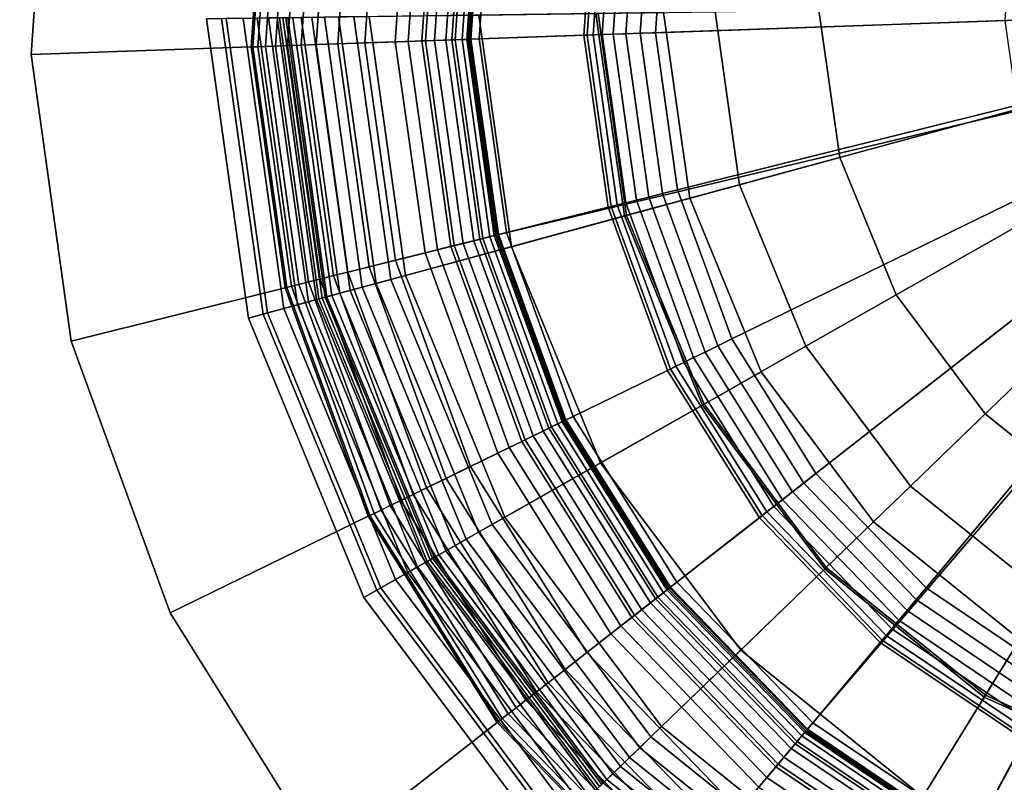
# Model space of a CAD drawing. Extents: x -43.1 to 43.1, y -41.3 to 41.3.
# Tile 84 of 256: x -18 to -17, y -8.7 to -7.9. Entities that reach past the tile are written whole.
import ezdxf

# ---------------------------------------------------------------- set-up
doc = ezdxf.new("R2010")
doc.units = 0
for name, color, linetype in [('LAMP', 7, 'CONTINUOUS'), ('LAMP_SUPPORT', 18, 'CONTINUOUS'), ('METAL_BASE', 254, 'CONTINUOUS')]:
    doc.layers.add(name, color=color, linetype=linetype)

msp = doc.modelspace()

# ---------------------------------------------------------------- linework, layer by layer
at = {"layer": 'LAMP'}
for points in [[(-17.3662, -7.8898, 13.367), (-17.3398, -8.0778, 13.367), (-16.6088, -7.8793, 13.367), (-17.345, -7.7012, 13.367)], [(-17.2674, -8.2534, 13.367), (-17.1537, -8.4054, 13.367), (-16.6088, -7.8793, 13.367), (-17.3398, -8.0778, 13.367)], [(-17.188, -8.0366, 16.4972), (-17.209, -7.8876, 16.4972), (-16.6088, -7.8793, 16.4972), (-17.1307, -8.1757, 16.4972)], [(-17.0057, -8.5244, 13.367), (-16.8328, -8.6028, 13.367), (-16.6088, -7.8793, 13.367), (-17.1537, -8.4054, 13.367)], [(-17.0406, -8.2962, 16.4972), (-17.1307, -8.1757, 16.4972), (-16.6088, -7.8793, 16.4972), (-16.9233, -8.3905, 16.4972)], [(-17.4059, -8.0958, 13.8664), (-17.4347, -7.8908, 13.8664), (-17.6796, -7.8942, 13.8588), (-17.6422, -8.16, 13.8588)], [(-17.6276, -8.1561, 16.2234), (-17.6644, -7.894, 16.2234), (-17.5532, -7.8925, 16.3306), (-17.5202, -8.1269, 16.3306)], [(-17.5202, -8.1269, 16.3306), (-17.5532, -7.8925, 16.3306), (-17.4326, -7.8908, 16.4176), (-17.4038, -8.0953, 16.4176)], [(-17.3398, -8.0778, 13.367), (-17.3662, -7.8898, 13.367), (-17.4347, -7.8908, 13.8664), (-17.4059, -8.0958, 13.8664)], [(-17.4038, -8.0953, 16.4176), (-17.4326, -7.8908, 16.4176), (-17.3141, -7.8891, 16.4759), (-17.2895, -8.0642, 16.4759)], [(-17.2895, -8.0642, 16.4759), (-17.3141, -7.8891, 16.4759), (-17.209, -7.8876, 16.4972), (-17.188, -8.0366, 16.4972)], [(-17.767, -8.1939, 15.6079), (-17.8089, -7.896, 15.6079), (-17.8289, -7.8963, 15.8637), (-17.7864, -8.1992, 15.8637)], [(-17.7864, -8.1992, 15.8637), (-17.8289, -7.8963, 15.8637), (-17.8137, -7.8961, 15.9815), (-17.7717, -8.1952, 15.9815)], [(-17.7717, -8.1952, 15.9815), (-17.8137, -7.8961, 15.9815), (-17.7551, -7.8953, 16.1042), (-17.7151, -8.1798, 16.1042)], [(-17.7505, -8.1894, 15.3235), (-17.7918, -7.8958, 15.3235), (-17.8089, -7.896, 15.6079), (-17.767, -8.1939, 15.6079)], [(-17.7367, -8.1857, 15.0232), (-17.7775, -7.8956, 15.0232), (-17.7918, -7.8958, 15.3235), (-17.7505, -8.1894, 15.3235)], [(-17.7257, -8.1827, 14.7202), (-17.7661, -7.8954, 14.7202), (-17.7775, -7.8956, 15.0232), (-17.7367, -8.1857, 15.0232)], [(-17.7174, -8.1805, 14.4272), (-17.7575, -7.8953, 14.4272), (-17.7661, -7.8954, 14.7202), (-17.7257, -8.1827, 14.7202)], [(-17.7118, -8.1789, 14.1573), (-17.7517, -7.8952, 14.1573), (-17.7575, -7.8953, 14.4272), (-17.7174, -8.1805, 14.4272)], [(-17.7151, -8.1798, 16.1042), (-17.7551, -7.8953, 16.1042), (-17.6644, -7.894, 16.2234), (-17.6276, -8.1561, 16.2234)], [(-17.7088, -8.1781, 13.9233), (-17.7486, -7.8952, 13.9233), (-17.7517, -7.8952, 14.1573), (-17.7118, -8.1789, 14.1573)], [(-17.707, -8.1776, 13.9082), (-17.7467, -7.8952, 13.9082), (-17.7486, -7.8952, 13.9233), (-17.7088, -8.1781, 13.9233)], [(-17.7019, -8.1762, 13.8943), (-17.7414, -7.8951, 13.8943), (-17.7467, -7.8952, 13.9082), (-17.707, -8.1776, 13.9082)], [(-17.6939, -8.1741, 13.8822), (-17.7331, -7.895, 13.8822), (-17.7414, -7.8951, 13.8943), (-17.7019, -8.1762, 13.8943)], [(-17.6836, -8.1713, 13.8722), (-17.7224, -7.8948, 13.8722), (-17.7331, -7.895, 13.8822), (-17.6939, -8.1741, 13.8822)], [(-17.6712, -8.1679, 13.8647), (-17.7096, -7.8946, 13.8647), (-17.7224, -7.8948, 13.8722), (-17.6836, -8.1713, 13.8722)], [(-17.6573, -8.1641, 13.8601), (-17.6952, -7.8944, 13.8601), (-17.7096, -7.8946, 13.8647), (-17.6712, -8.1679, 13.8647)], [(-17.6422, -8.16, 13.8588), (-17.6796, -7.8942, 13.8588), (-17.6952, -7.8944, 13.8601), (-17.6573, -8.1641, 13.8601)], [(-17.2221, -8.2276, 16.4759), (-17.2895, -8.0642, 16.4759), (-17.188, -8.0366, 16.4972), (-17.1307, -8.1757, 16.4972)], [(-17.3252, -8.2862, 16.4176), (-17.4038, -8.0953, 16.4176), (-17.2895, -8.0642, 16.4759), (-17.2221, -8.2276, 16.4759)], [(-17.2674, -8.2534, 13.367), (-17.3398, -8.0778, 13.367), (-17.4059, -8.0958, 13.8664), (-17.327, -8.2872, 13.8664)], [(-17.327, -8.2872, 13.8664), (-17.4059, -8.0958, 13.8664), (-17.6422, -8.16, 13.8588), (-17.5399, -8.4082, 13.8588)], [(-17.43, -8.3457, 16.3306), (-17.5202, -8.1269, 16.3306), (-17.4038, -8.0953, 16.4176), (-17.3252, -8.2862, 16.4176)], [(-17.5268, -8.4007, 16.2234), (-17.6276, -8.1561, 16.2234), (-17.5202, -8.1269, 16.3306), (-17.43, -8.3457, 16.3306)], [(-17.6056, -8.4455, 16.1042), (-17.7151, -8.1798, 16.1042), (-17.6276, -8.1561, 16.2234), (-17.5268, -8.4007, 16.2234)], [(-17.5399, -8.4082, 13.8588), (-17.6422, -8.16, 13.8588), (-17.6573, -8.1641, 13.8601), (-17.5535, -8.4159, 13.8601)], [(-17.5772, -8.4294, 13.8722), (-17.6836, -8.1713, 13.8722), (-17.6939, -8.1741, 13.8822), (-17.5865, -8.4347, 13.8822)], [(-17.5661, -8.423, 13.8647), (-17.6712, -8.1679, 13.8647), (-17.6836, -8.1713, 13.8722), (-17.5772, -8.4294, 13.8722)], [(-17.5535, -8.4159, 13.8601), (-17.6573, -8.1641, 13.8601), (-17.6712, -8.1679, 13.8647), (-17.5661, -8.423, 13.8647)], [(-17.6566, -8.4744, 15.9815), (-17.7717, -8.1952, 15.9815), (-17.7151, -8.1798, 16.1042), (-17.6056, -8.4455, 16.1042)], [(-17.6077, -8.4467, 14.4272), (-17.7174, -8.1805, 14.4272), (-17.7257, -8.1827, 14.7202), (-17.6152, -8.4509, 14.7202)], [(-17.6026, -8.4438, 14.1573), (-17.7118, -8.1789, 14.1573), (-17.7174, -8.1805, 14.4272), (-17.6077, -8.4467, 14.4272)], [(-17.6, -8.4423, 13.9233), (-17.7088, -8.1781, 13.9233), (-17.7118, -8.1789, 14.1573), (-17.6026, -8.4438, 14.1573)], [(-17.5983, -8.4413, 13.9082), (-17.707, -8.1776, 13.9082), (-17.7088, -8.1781, 13.9233), (-17.6, -8.4423, 13.9233)], [(-17.5937, -8.4387, 13.8943), (-17.7019, -8.1762, 13.8943), (-17.707, -8.1776, 13.9082), (-17.5983, -8.4413, 13.9082)], [(-17.5865, -8.4347, 13.8822), (-17.6939, -8.1741, 13.8822), (-17.7019, -8.1762, 13.8943), (-17.5937, -8.4387, 13.8943)], [(-17.1162, -8.3692, 16.4759), (-17.2221, -8.2276, 16.4759), (-17.1307, -8.1757, 16.4972), (-17.0406, -8.2962, 16.4972)], [(-17.6375, -8.4636, 15.3235), (-17.7505, -8.1894, 15.3235), (-17.767, -8.1939, 15.6079), (-17.6524, -8.4721, 15.6079)], [(-17.6251, -8.4566, 15.0232), (-17.7367, -8.1857, 15.0232), (-17.7505, -8.1894, 15.3235), (-17.6375, -8.4636, 15.3235)], [(-17.6152, -8.4509, 14.7202), (-17.7257, -8.1827, 14.7202), (-17.7367, -8.1857, 15.0232), (-17.6251, -8.4566, 15.0232)], [(-17.6524, -8.4721, 15.6079), (-17.767, -8.1939, 15.6079), (-17.7864, -8.1992, 15.8637), (-17.6698, -8.482, 15.8637)], [(-17.6698, -8.482, 15.8637), (-17.7864, -8.1992, 15.8637), (-17.7717, -8.1952, 15.9815), (-17.6566, -8.4744, 15.9815)], [(-17.2015, -8.4515, 16.4176), (-17.3252, -8.2862, 16.4176), (-17.2221, -8.2276, 16.4759), (-17.1162, -8.3692, 16.4759)], [(-17.1537, -8.4054, 13.367), (-17.2674, -8.2534, 13.367), (-17.327, -8.2872, 13.8664), (-17.203, -8.453, 13.8664)], [(-17.203, -8.453, 13.8664), (-17.327, -8.2872, 13.8664), (-17.5399, -8.4082, 13.8588), (-17.3791, -8.6231, 13.8588)], [(-17.2882, -8.5353, 16.3306), (-17.43, -8.3457, 16.3306), (-17.3252, -8.2862, 16.4176), (-17.2015, -8.4515, 16.4176)], [(-16.9784, -8.48, 16.4759), (-17.1162, -8.3692, 16.4759), (-17.0406, -8.2962, 16.4972), (-16.9233, -8.3905, 16.4972)], [(-17.3683, -8.6126, 16.2234), (-17.5268, -8.4007, 16.2234), (-17.43, -8.3457, 16.3306), (-17.2882, -8.5353, 16.3306)], [(-17.0405, -8.5809, 16.4176), (-17.2015, -8.4515, 16.4176), (-17.1162, -8.3692, 16.4759), (-16.9784, -8.48, 16.4759)], [(-17.4335, -8.6756, 16.1042), (-17.6056, -8.4455, 16.1042), (-17.5268, -8.4007, 16.2234), (-17.3683, -8.6126, 16.2234)], [(-17.3791, -8.6231, 13.8588), (-17.5399, -8.4082, 13.8588), (-17.5535, -8.4159, 13.8601), (-17.3904, -8.634, 13.8601)], [(-17.0057, -8.5244, 13.367), (-17.1537, -8.4054, 13.367), (-17.203, -8.453, 13.8664), (-17.0416, -8.5828, 13.8664)], [(-17.3904, -8.634, 13.8601), (-17.5535, -8.4159, 13.8601), (-17.5661, -8.423, 13.8647), (-17.4008, -8.644, 13.8647)], [(-17.41, -8.6529, 13.8722), (-17.5772, -8.4294, 13.8722), (-17.5865, -8.4347, 13.8822), (-17.4177, -8.6603, 13.8822)], [(-17.4008, -8.644, 13.8647), (-17.5661, -8.423, 13.8647), (-17.5772, -8.4294, 13.8722), (-17.41, -8.6529, 13.8722)], [(-17.4274, -8.6697, 13.9082), (-17.5983, -8.4413, 13.9082), (-17.6, -8.4423, 13.9233), (-17.4288, -8.6711, 13.9233)], [(-17.4236, -8.6661, 13.8943), (-17.5937, -8.4387, 13.8943), (-17.5983, -8.4413, 13.9082), (-17.4274, -8.6697, 13.9082)], [(-17.4177, -8.6603, 13.8822), (-17.5865, -8.4347, 13.8822), (-17.5937, -8.4387, 13.8943), (-17.4236, -8.6661, 13.8943)], [(-17.4756, -8.7163, 15.9815), (-17.6566, -8.4744, 15.9815), (-17.6056, -8.4455, 16.1042), (-17.4335, -8.6756, 16.1042)], [(-17.4414, -8.6832, 14.7202), (-17.6152, -8.4509, 14.7202), (-17.6251, -8.4566, 15.0232), (-17.4496, -8.6912, 15.0232)], [(-17.4352, -8.6773, 14.4272), (-17.6077, -8.4467, 14.4272), (-17.6152, -8.4509, 14.7202), (-17.4414, -8.6832, 14.7202)], [(-17.431, -8.6732, 14.1573), (-17.6026, -8.4438, 14.1573), (-17.6077, -8.4467, 14.4272), (-17.4352, -8.6773, 14.4272)], [(-17.4288, -8.6711, 13.9233), (-17.6, -8.4423, 13.9233), (-17.6026, -8.4438, 14.1573), (-17.431, -8.6732, 14.1573)], [(-17.4496, -8.6912, 15.0232), (-17.6251, -8.4566, 15.0232), (-17.6375, -8.4636, 15.3235), (-17.4599, -8.7011, 15.3235)], [(-17.0416, -8.5828, 13.8664), (-17.203, -8.453, 13.8664), (-17.3791, -8.6231, 13.8588), (-17.17, -8.7913, 13.8588)], [(-17.1037, -8.6836, 16.3306), (-17.2882, -8.5353, 16.3306), (-17.2015, -8.4515, 16.4176), (-17.0405, -8.5809, 16.4176)], [(-17.4599, -8.7011, 15.3235), (-17.6375, -8.4636, 15.3235), (-17.6524, -8.4721, 15.6079), (-17.4722, -8.713, 15.6079)], [(-17.4722, -8.713, 15.6079), (-17.6524, -8.4721, 15.6079), (-17.6698, -8.482, 15.8637), (-17.4866, -8.7269, 15.8637)], [(-17.4866, -8.7269, 15.8637), (-17.6698, -8.482, 15.8637), (-17.6566, -8.4744, 15.9815), (-17.4756, -8.7163, 15.9815)], [(-16.8525, -8.6662, 16.4176), (-17.0405, -8.5809, 16.4176), (-16.9784, -8.48, 16.4759), (-16.8174, -8.553, 16.4759)], [(-16.8328, -8.6028, 13.367), (-17.0057, -8.5244, 13.367), (-17.0416, -8.5828, 13.8664), (-16.8531, -8.6683, 13.8664)], [(-17.162, -8.7784, 16.2234), (-17.3683, -8.6126, 16.2234), (-17.2882, -8.5353, 16.3306), (-17.1037, -8.6836, 16.3306)], [(-16.8881, -8.7814, 16.3306), (-17.1037, -8.6836, 16.3306), (-17.0405, -8.5809, 16.4176), (-16.8525, -8.6662, 16.4176)], [(-16.8531, -8.6683, 13.8664), (-17.0416, -8.5828, 13.8664), (-17.17, -8.7913, 13.8588), (-16.9255, -8.9022, 13.8588)], [(-17.2095, -8.8556, 16.1042), (-17.4335, -8.6756, 16.1042), (-17.3683, -8.6126, 16.2234), (-17.162, -8.7784, 16.2234)], [(-17.17, -8.7913, 13.8588), (-17.3791, -8.6231, 13.8588), (-17.3904, -8.634, 13.8601), (-17.1781, -8.8047, 13.8601)], [(-17.1781, -8.8047, 13.8601), (-17.3904, -8.634, 13.8601), (-17.4008, -8.644, 13.8647), (-17.1857, -8.8169, 13.8647)], [(-17.1857, -8.8169, 13.8647), (-17.4008, -8.644, 13.8647), (-17.41, -8.6529, 13.8722), (-17.1924, -8.8278, 13.8722)], [(-17.198, -8.837, 13.8822), (-17.4177, -8.6603, 13.8822), (-17.4236, -8.6661, 13.8943), (-17.2023, -8.844, 13.8943)], [(-17.1924, -8.8278, 13.8722), (-17.41, -8.6529, 13.8722), (-17.4177, -8.6603, 13.8822), (-17.198, -8.837, 13.8822)], [(-17.2023, -8.844, 13.8943), (-17.4236, -8.6661, 13.8943), (-17.4274, -8.6697, 13.9082), (-17.2051, -8.8485, 13.9082)]]:
    msp.add_3dface(points, dxfattribs=at)
at = {"layer": 'LAMP_SUPPORT'}
for points in [[(-16.6306, -7.8844, 12.7749), (-17.5623, -7.917, 12.7749), (-17.5483, -7.7176, 12.7749), (-17.4932, -7.5254, 12.7749)], [(-17.7665, -7.6791, 10.2099), (-17.7837, -7.9247, 10.2099), (-17.7819, -7.9246, 10.1948), (-17.7648, -7.6794, 10.1948)], [(-17.7665, -7.6791, 13.6738), (-17.7837, -7.9247, 13.6738), (-17.7837, -7.9247, 10.2099), (-17.7665, -7.6791, 10.2099)], [(-17.7648, -7.6794, 13.6888), (-17.7819, -7.9246, 13.6888), (-17.7837, -7.9247, 13.6738), (-17.7665, -7.6791, 13.6738)], [(-17.7648, -7.6794, 10.1948), (-17.7819, -7.9246, 10.1948), (-17.777, -7.9245, 10.181), (-17.7599, -7.6803, 10.181)], [(-17.7599, -7.6803, 13.7026), (-17.777, -7.9245, 13.7026), (-17.7819, -7.9246, 13.6888), (-17.7648, -7.6794, 13.6888)], [(-17.7599, -7.6803, 10.181), (-17.777, -7.9245, 10.181), (-17.7692, -7.9242, 10.1688), (-17.7523, -7.6816, 10.1688)], [(-17.7523, -7.6816, 13.7148), (-17.7692, -7.9242, 13.7148), (-17.777, -7.9245, 13.7026), (-17.7599, -7.6803, 13.7026)], [(-17.7523, -7.6816, 10.1688), (-17.7692, -7.9242, 10.1688), (-17.7591, -7.9238, 10.1587), (-17.7423, -7.6834, 10.1587)], [(-17.7423, -7.6834, 13.725), (-17.7591, -7.9238, 13.725), (-17.7692, -7.9242, 13.7148), (-17.7523, -7.6816, 13.7148)], [(-17.7423, -7.6834, 10.1587), (-17.7591, -7.9238, 10.1587), (-17.7469, -7.9234, 10.1509), (-17.7302, -7.6855, 10.1509)], [(-17.7302, -7.6855, 13.7328), (-17.7469, -7.9234, 13.7328), (-17.7591, -7.9238, 13.725), (-17.7423, -7.6834, 13.725)], [(-17.7302, -7.6855, 10.1509), (-17.7469, -7.9234, 10.1509), (-17.7331, -7.9229, 10.146), (-17.7166, -7.6879, 10.146)], [(-17.7166, -7.6879, 13.7377), (-17.7331, -7.9229, 13.7377), (-17.7469, -7.9234, 13.7328), (-17.7302, -7.6855, 13.7328)], [(-17.7166, -7.6879, 10.146), (-17.7331, -7.9229, 10.146), (-17.718, -7.9224, 10.1442), (-17.7018, -7.6905, 10.1442)], [(-17.7018, -7.6905, 13.7394), (-17.718, -7.9224, 13.7394), (-17.7331, -7.9229, 13.7377), (-17.7166, -7.6879, 13.7377)], [(-17.7018, -7.6905, 10.1442), (-17.718, -7.9224, 10.1442), (-17.6961, -7.9216, 10.1425), (-17.6802, -7.6943, 10.1425)], [(-17.61, -7.7067, 13.7394), (-17.6248, -7.9191, 13.7394), (-17.718, -7.9224, 13.7394), (-17.7018, -7.6905, 13.7394)], [(-17.6802, -7.6943, 10.1425), (-17.6961, -7.9216, 10.1425), (-17.6686, -7.9207, 10.1378), (-17.6531, -7.6991, 10.1378)], [(-17.6531, -7.6991, 10.1378), (-17.6686, -7.9207, 10.1378), (-17.6378, -7.9196, 10.1302), (-17.6227, -7.7044, 10.1302)], [(-17.6227, -7.7044, 10.1302), (-17.6378, -7.9196, 10.1302), (-17.6072, -7.9185, 10.1202), (-17.5926, -7.7098, 10.1202)], [(-17.5962, -7.7091, 13.7378), (-17.6109, -7.9187, 13.7378), (-17.6248, -7.9191, 13.7394), (-17.61, -7.7067, 13.7394)], [(-17.5836, -7.7113, 13.7333), (-17.5981, -7.9182, 13.7333), (-17.6109, -7.9187, 13.7378), (-17.5962, -7.7091, 13.7378)], [(-17.5926, -7.7098, 10.1202), (-17.6072, -7.9185, 10.1202), (-17.5805, -7.9176, 10.1081), (-17.5663, -7.7144, 10.1081)], [(-17.5725, -7.7133, 13.7261), (-17.5868, -7.9178, 13.7261), (-17.5981, -7.9182, 13.7333), (-17.5836, -7.7113, 13.7333)], [(-17.5632, -7.7149, 13.7167), (-17.5773, -7.9175, 13.7167), (-17.5868, -7.9178, 13.7261), (-17.5725, -7.7133, 13.7261)], [(-17.5663, -7.7144, 10.1081), (-17.5805, -7.9176, 10.1081), (-17.5612, -7.9169, 10.0942), (-17.5472, -7.7178, 10.0942)], [(-17.5561, -7.7162, 13.7054), (-17.5701, -7.9172, 13.7054), (-17.5773, -7.9175, 13.7167), (-17.5632, -7.7149, 13.7167)], [(-17.5516, -7.717, 13.6925), (-17.5655, -7.9171, 13.6925), (-17.5701, -7.9172, 13.7054), (-17.5561, -7.7162, 13.7054)], [(-17.5499, -7.7173, 13.6786), (-17.5639, -7.917, 13.6786), (-17.5655, -7.9171, 13.6925), (-17.5516, -7.717, 13.6925)], [(-17.5483, -7.7176, 12.7749), (-17.5623, -7.917, 12.7749), (-17.5639, -7.917, 13.6786), (-17.5499, -7.7173, 13.6786)], [(-17.5472, -7.7178, 10.0942), (-17.5612, -7.9169, 10.0942), (-17.5528, -7.9166, 10.0789), (-17.539, -7.7192, 10.0789)], [(-17.539, -7.7192, 10.0789), (-17.5528, -7.9166, 10.0789), (-17.4469, -7.9129, 9.0568), (-17.4346, -7.7376, 9.0568)], [(-17.4346, -7.7376, 9.0568), (-17.4469, -7.9129, 9.0568), (-17.4436, -7.9128, 9.0415), (-17.4314, -7.7382, 9.0415)], [(-17.4314, -7.7382, 9.0415), (-17.4436, -7.9128, 9.0415), (-17.4374, -7.9126, 9.0276), (-17.4252, -7.7393, 9.0276)], [(-17.4252, -7.7393, 9.0276), (-17.4374, -7.9126, 9.0276), (-17.4285, -7.9123, 9.0155), (-17.4165, -7.7408, 9.0155)], [(-17.4165, -7.7408, 9.0155), (-17.4285, -7.9123, 9.0155), (-17.4174, -7.9119, 9.0055), (-17.4056, -7.7427, 9.0055)], [(-17.4056, -7.7427, 9.0055), (-17.4174, -7.9119, 9.0055), (-17.4045, -7.9114, 8.9979), (-17.3928, -7.745, 8.9979)], [(-17.3928, -7.745, 8.9979), (-17.4045, -7.9114, 8.9979), (-17.39, -7.9109, 8.9931), (-17.3786, -7.7475, 8.9931)], [(-17.3786, -7.7475, 8.9931), (-17.39, -7.9109, 8.9931), (-17.3745, -7.9104, 8.9914), (-17.3633, -7.7502, 8.9914)], [(-17.3633, -7.7502, 8.9914), (-17.3745, -7.9104, 8.9914), (-17.0206, -7.898, 8.9914), (-17.0145, -7.8117, 8.9914)], [(-16.6306, -7.8844, 12.7749), (-16.6256, -7.8983, 12.7749), (-17.5344, -8.1149, 12.7749), (-17.5623, -7.917, 12.7749)], [(-16.6256, -7.8983, 12.7749), (-17.3602, -8.4722, 12.7749), (-17.4661, -8.3027, 12.7749), (-17.5344, -8.1149, 12.7749)], [(-17.3745, -7.9104, 8.9914), (-17.3521, -8.0694, 8.9914), (-17.0085, -7.9838, 8.9914), (-17.0206, -7.898, 8.9914)], [(-16.6256, -7.8983, 12.7749), (-16.6133, -7.9065, 12.7749), (-17.2213, -8.616, 12.7749), (-17.3602, -8.4722, 12.7749)], [(-17.5528, -7.9166, 10.0789), (-17.5253, -8.1126, 10.0789), (-17.4224, -8.087, 9.0568), (-17.4469, -7.9129, 9.0568)], [(-17.4469, -7.9129, 9.0568), (-17.4224, -8.087, 9.0568), (-17.4193, -8.0862, 9.0415), (-17.4436, -7.9128, 9.0415)], [(-17.4436, -7.9128, 9.0415), (-17.4193, -8.0862, 9.0415), (-17.4132, -8.0847, 9.0276), (-17.4374, -7.9126, 9.0276)], [(-17.4374, -7.9126, 9.0276), (-17.4132, -8.0847, 9.0276), (-17.4046, -8.0825, 9.0155), (-17.4285, -7.9123, 9.0155)], [(-17.4285, -7.9123, 9.0155), (-17.4046, -8.0825, 9.0155), (-17.3938, -8.0798, 9.0055), (-17.4174, -7.9119, 9.0055)], [(-17.4174, -7.9119, 9.0055), (-17.3938, -8.0798, 9.0055), (-17.3812, -8.0767, 8.9979), (-17.4045, -7.9114, 8.9979)], [(-17.4045, -7.9114, 8.9979), (-17.3812, -8.0767, 8.9979), (-17.3672, -8.0732, 8.9931), (-17.39, -7.9109, 8.9931)], [(-17.39, -7.9109, 8.9931), (-17.3672, -8.0732, 8.9931), (-17.3521, -8.0694, 8.9914), (-17.3745, -7.9104, 8.9914)], [(-16.6133, -7.9065, 12.7749), (-17.0556, -8.7278, 12.7749), (-17.2213, -8.616, 12.7749)], [(-16.6133, -7.9065, 12.7749), (-16.5986, -7.906, 12.7749), (-16.8703, -8.8026, 12.7749), (-17.0556, -8.7278, 12.7749)], [(-17.7469, -7.9234, 10.1509), (-17.7137, -8.1596, 10.1509), (-17.7003, -8.1562, 10.146), (-17.7331, -7.9229, 10.146)], [(-17.7331, -7.9229, 13.7377), (-17.7003, -8.1562, 13.7377), (-17.7137, -8.1596, 13.7328), (-17.7469, -7.9234, 13.7328)], [(-17.7331, -7.9229, 10.146), (-17.7003, -8.1562, 10.146), (-17.6857, -8.1526, 10.1442), (-17.718, -7.9224, 10.1442)], [(-17.718, -7.9224, 13.7394), (-17.6857, -8.1526, 13.7394), (-17.7003, -8.1562, 13.7377), (-17.7331, -7.9229, 13.7377)], [(-17.6248, -7.9191, 13.7394), (-17.5952, -8.13, 13.7394), (-17.6857, -8.1526, 13.7394), (-17.718, -7.9224, 13.7394)], [(-17.718, -7.9224, 10.1442), (-17.6857, -8.1526, 10.1442), (-17.6644, -8.1473, 10.1425), (-17.6961, -7.9216, 10.1425)], [(-17.6961, -7.9216, 10.1425), (-17.6644, -8.1473, 10.1425), (-17.6377, -8.1406, 10.1378), (-17.6686, -7.9207, 10.1378)], [(-17.6686, -7.9207, 10.1378), (-17.6377, -8.1406, 10.1378), (-17.6077, -8.1332, 10.1302), (-17.6378, -7.9196, 10.1302)], [(-17.6378, -7.9196, 10.1302), (-17.6077, -8.1332, 10.1302), (-17.5781, -8.1258, 10.1202), (-17.6072, -7.9185, 10.1202)], [(-17.6109, -7.9187, 13.7378), (-17.5817, -8.1267, 13.7378), (-17.5952, -8.13, 13.7394), (-17.6248, -7.9191, 13.7394)], [(-17.5981, -7.9182, 13.7333), (-17.5692, -8.1236, 13.7333), (-17.5817, -8.1267, 13.7378), (-17.6109, -7.9187, 13.7378)], [(-17.6072, -7.9185, 10.1202), (-17.5781, -8.1258, 10.1202), (-17.5521, -8.1193, 10.1081), (-17.5805, -7.9176, 10.1081)], [(-17.5868, -7.9178, 13.7261), (-17.5583, -8.1208, 13.7261), (-17.5692, -8.1236, 13.7333), (-17.5981, -7.9182, 13.7333)], [(-17.5773, -7.9175, 13.7167), (-17.5491, -8.1185, 13.7167), (-17.5583, -8.1208, 13.7261), (-17.5868, -7.9178, 13.7261)], [(-17.5805, -7.9176, 10.1081), (-17.5521, -8.1193, 10.1081), (-17.5334, -8.1146, 10.0942), (-17.5612, -7.9169, 10.0942)], [(-17.5701, -7.9172, 13.7054), (-17.5421, -8.1168, 13.7054), (-17.5491, -8.1185, 13.7167), (-17.5773, -7.9175, 13.7167)], [(-17.5655, -7.9171, 13.6925), (-17.5376, -8.1157, 13.6925), (-17.5421, -8.1168, 13.7054), (-17.5701, -7.9172, 13.7054)], [(-17.5639, -7.917, 13.6786), (-17.536, -8.1153, 13.6786), (-17.5376, -8.1157, 13.6925), (-17.5655, -7.9171, 13.6925)], [(-17.5623, -7.917, 12.7749), (-17.5344, -8.1149, 12.7749), (-17.536, -8.1153, 13.6786), (-17.5639, -7.917, 13.6786)], [(-17.5612, -7.9169, 10.0942), (-17.5334, -8.1146, 10.0942), (-17.5253, -8.1126, 10.0789), (-17.5528, -7.9166, 10.0789)], [(-17.7837, -7.9247, 10.2099), (-17.7494, -8.1685, 10.2099), (-17.7477, -8.1681, 10.1948), (-17.7819, -7.9246, 10.1948)], [(-17.7819, -7.9246, 13.6888), (-17.7477, -8.1681, 13.6888), (-17.7494, -8.1685, 13.6738), (-17.7837, -7.9247, 13.6738)], [(-17.7837, -7.9247, 13.6738), (-17.7494, -8.1685, 13.6738), (-17.7494, -8.1685, 10.2099), (-17.7837, -7.9247, 10.2099)], [(-17.7819, -7.9246, 10.1948), (-17.7477, -8.1681, 10.1948), (-17.7429, -8.1669, 10.181), (-17.777, -7.9245, 10.181)], [(-17.777, -7.9245, 13.7026), (-17.7429, -8.1669, 13.7026), (-17.7477, -8.1681, 13.6888), (-17.7819, -7.9246, 13.6888)], [(-17.777, -7.9245, 10.181), (-17.7429, -8.1669, 10.181), (-17.7354, -8.165, 10.1688), (-17.7692, -7.9242, 10.1688)], [(-17.7692, -7.9242, 13.7148), (-17.7354, -8.165, 13.7148), (-17.7429, -8.1669, 13.7026), (-17.777, -7.9245, 13.7026)], [(-17.7692, -7.9242, 10.1688), (-17.7354, -8.165, 10.1688), (-17.7255, -8.1625, 10.1587), (-17.7591, -7.9238, 10.1587)], [(-17.7591, -7.9238, 13.725), (-17.7255, -8.1625, 13.725), (-17.7354, -8.165, 13.7148), (-17.7692, -7.9242, 13.7148)], [(-17.7591, -7.9238, 10.1587), (-17.7255, -8.1625, 10.1587), (-17.7137, -8.1596, 10.1509), (-17.7469, -7.9234, 10.1509)], [(-17.7469, -7.9234, 13.7328), (-17.7137, -8.1596, 13.7328), (-17.7255, -8.1625, 13.725), (-17.7591, -7.9238, 13.725)], [(-17.3521, -8.0694, 8.9914), (-17.2972, -8.2203, 8.9914), (-16.9789, -8.0651, 8.9914), (-17.0085, -7.9838, 8.9914)], [(-17.3672, -8.0732, 8.9931), (-17.3112, -8.2272, 8.9931), (-17.2972, -8.2203, 8.9914), (-17.3521, -8.0694, 8.9914)], [(-17.2972, -8.2203, 8.9914), (-17.2121, -8.3565, 8.9914), (-16.933, -8.1385, 8.9914), (-16.9789, -8.0651, 8.9914)], [(-17.4132, -8.0847, 9.0276), (-17.3538, -8.2479, 9.0276), (-17.3458, -8.244, 9.0155), (-17.4046, -8.0825, 9.0155)], [(-17.4046, -8.0825, 9.0155), (-17.3458, -8.244, 9.0155), (-17.3358, -8.2392, 9.0055), (-17.3938, -8.0798, 9.0055)], [(-17.3938, -8.0798, 9.0055), (-17.3358, -8.2392, 9.0055), (-17.3242, -8.2335, 8.9979), (-17.3812, -8.0767, 8.9979)], [(-17.3812, -8.0767, 8.9979), (-17.3242, -8.2335, 8.9979), (-17.3112, -8.2272, 8.9931), (-17.3672, -8.0732, 8.9931)], [(-17.5253, -8.1126, 10.0789), (-17.4576, -8.2986, 10.0789), (-17.3623, -8.2521, 9.0568), (-17.4224, -8.087, 9.0568)], [(-17.4224, -8.087, 9.0568), (-17.3623, -8.2521, 9.0568), (-17.3594, -8.2507, 9.0415), (-17.4193, -8.0862, 9.0415)], [(-17.4193, -8.0862, 9.0415), (-17.3594, -8.2507, 9.0415), (-17.3538, -8.2479, 9.0276), (-17.4132, -8.0847, 9.0276)], [(-17.5781, -8.1258, 10.1202), (-17.5065, -8.3224, 10.1202), (-17.4825, -8.3107, 10.1081), (-17.5521, -8.1193, 10.1081)], [(-17.5583, -8.1208, 13.7261), (-17.4881, -8.3135, 13.7261), (-17.4983, -8.3184, 13.7333), (-17.5692, -8.1236, 13.7333)], [(-17.5491, -8.1185, 13.7167), (-17.4796, -8.3093, 13.7167), (-17.4881, -8.3135, 13.7261), (-17.5583, -8.1208, 13.7261)], [(-17.5521, -8.1193, 10.1081), (-17.4825, -8.3107, 10.1081), (-17.4651, -8.3022, 10.0942), (-17.5334, -8.1146, 10.0942)], [(-17.5421, -8.1168, 13.7054), (-17.4732, -8.3062, 13.7054), (-17.4796, -8.3093, 13.7167), (-17.5491, -8.1185, 13.7167)], [(-17.5376, -8.1157, 13.6925), (-17.469, -8.3042, 13.6925), (-17.4732, -8.3062, 13.7054), (-17.5421, -8.1168, 13.7054)], [(-17.536, -8.1153, 13.6786), (-17.4676, -8.3034, 13.6786), (-17.469, -8.3042, 13.6925), (-17.5376, -8.1157, 13.6925)], [(-17.5344, -8.1149, 12.7749), (-17.4661, -8.3027, 12.7749), (-17.4676, -8.3034, 13.6786), (-17.536, -8.1153, 13.6786)], [(-17.5334, -8.1146, 10.0942), (-17.4651, -8.3022, 10.0942), (-17.4576, -8.2986, 10.0789), (-17.5253, -8.1126, 10.0789)], [(-17.5952, -8.13, 13.7394), (-17.5224, -8.3302, 13.7394), (-17.6062, -8.371, 13.7394), (-17.6857, -8.1526, 13.7394)], [(-17.6077, -8.1332, 10.1302), (-17.534, -8.3358, 10.1302), (-17.5065, -8.3224, 10.1202), (-17.5781, -8.1258, 10.1202)], [(-17.5817, -8.1267, 13.7378), (-17.5098, -8.324, 13.7378), (-17.5224, -8.3302, 13.7394), (-17.5952, -8.13, 13.7394)], [(-17.5692, -8.1236, 13.7333), (-17.4983, -8.3184, 13.7333), (-17.5098, -8.324, 13.7378), (-17.5817, -8.1267, 13.7378)], [(-17.6644, -8.1473, 10.1425), (-17.5864, -8.3614, 10.1425), (-17.5617, -8.3494, 10.1378), (-17.6377, -8.1406, 10.1378)], [(-17.6377, -8.1406, 10.1378), (-17.5617, -8.3494, 10.1378), (-17.534, -8.3358, 10.1302), (-17.6077, -8.1332, 10.1302)], [(-17.2121, -8.3565, 8.9914), (-17.1005, -8.4721, 8.9914), (-16.8729, -8.2008, 8.9914), (-16.933, -8.1385, 8.9914)], [(-17.6857, -8.1526, 10.1442), (-17.6062, -8.371, 10.1442), (-17.5864, -8.3614, 10.1425), (-17.6644, -8.1473, 10.1425)], [(-17.7255, -8.1625, 10.1587), (-17.6431, -8.389, 10.1587), (-17.6321, -8.3837, 10.1509), (-17.7137, -8.1596, 10.1509)], [(-17.7137, -8.1596, 13.7328), (-17.6321, -8.3837, 13.7328), (-17.6431, -8.389, 13.725), (-17.7255, -8.1625, 13.725)], [(-17.7137, -8.1596, 10.1509), (-17.6321, -8.3837, 10.1509), (-17.6197, -8.3776, 10.146), (-17.7003, -8.1562, 10.146)], [(-17.7003, -8.1562, 13.7377), (-17.6197, -8.3776, 13.7377), (-17.6321, -8.3837, 13.7328), (-17.7137, -8.1596, 13.7328)], [(-17.7003, -8.1562, 10.146), (-17.6197, -8.3776, 10.146), (-17.6062, -8.371, 10.1442), (-17.6857, -8.1526, 10.1442)], [(-17.6857, -8.1526, 13.7394), (-17.6062, -8.371, 13.7394), (-17.6197, -8.3776, 13.7377), (-17.7003, -8.1562, 13.7377)], [(-17.7494, -8.1685, 10.2099), (-17.6652, -8.3998, 10.2099), (-17.6636, -8.3991, 10.1948), (-17.7477, -8.1681, 10.1948)], [(-17.7477, -8.1681, 13.6888), (-17.6636, -8.3991, 13.6888), (-17.6652, -8.3998, 13.6738), (-17.7494, -8.1685, 13.6738)], [(-17.7494, -8.1685, 13.6738), (-17.6652, -8.3998, 13.6738), (-17.6652, -8.3998, 10.2099), (-17.7494, -8.1685, 10.2099)], [(-17.7477, -8.1681, 10.1948), (-17.6636, -8.3991, 10.1948), (-17.6592, -8.3969, 10.181), (-17.7429, -8.1669, 10.181)], [(-17.7429, -8.1669, 13.7026), (-17.6592, -8.3969, 13.7026), (-17.6636, -8.3991, 13.6888), (-17.7477, -8.1681, 13.6888)], [(-17.7429, -8.1669, 10.181), (-17.6592, -8.3969, 10.181), (-17.6522, -8.3935, 10.1688), (-17.7354, -8.165, 10.1688)], [(-17.7354, -8.165, 13.7148), (-17.6522, -8.3935, 13.7148), (-17.6592, -8.3969, 13.7026), (-17.7429, -8.1669, 13.7026)], [(-17.7354, -8.165, 10.1688), (-17.6522, -8.3935, 10.1688), (-17.6431, -8.389, 10.1587), (-17.7255, -8.1625, 10.1587)], [(-17.7255, -8.1625, 13.725), (-17.6431, -8.389, 13.725), (-17.6522, -8.3935, 13.7148), (-17.7354, -8.165, 13.7148)], [(-17.1005, -8.4721, 8.9914), (-16.9674, -8.5619, 8.9914), (-16.8011, -8.2492, 8.9914), (-16.8729, -8.2008, 8.9914)], [(-17.3112, -8.2272, 8.9931), (-17.2243, -8.3661, 8.9931), (-17.2121, -8.3565, 8.9914), (-17.2972, -8.2203, 8.9914)], [(-17.3242, -8.2335, 8.9979), (-17.2357, -8.375, 8.9979), (-17.2243, -8.3661, 8.9931), (-17.3112, -8.2272, 8.9931)], [(-17.3458, -8.244, 9.0155), (-17.2547, -8.3898, 9.0155), (-17.2459, -8.383, 9.0055), (-17.3358, -8.2392, 9.0055)], [(-17.3358, -8.2392, 9.0055), (-17.2459, -8.383, 9.0055), (-17.2357, -8.375, 8.9979), (-17.3242, -8.2335, 8.9979)], [(-17.4576, -8.2986, 10.0789), (-17.3527, -8.4664, 10.0789), (-17.2692, -8.4012, 9.0568), (-17.3623, -8.2521, 9.0568)], [(-17.3623, -8.2521, 9.0568), (-17.2692, -8.4012, 9.0568), (-17.2666, -8.3991, 9.0415), (-17.3594, -8.2507, 9.0415)], [(-17.3594, -8.2507, 9.0415), (-17.2666, -8.3991, 9.0415), (-17.2617, -8.3953, 9.0276), (-17.3538, -8.2479, 9.0276)], [(-17.3538, -8.2479, 9.0276), (-17.2617, -8.3953, 9.0276), (-17.2547, -8.3898, 9.0155), (-17.3458, -8.244, 9.0155)], [(-17.4651, -8.3022, 10.0942), (-17.3593, -8.4715, 10.0942), (-17.3527, -8.4664, 10.0789), (-17.4576, -8.2986, 10.0789)], [(-17.5065, -8.3224, 10.1202), (-17.3956, -8.4999, 10.1202), (-17.3745, -8.4834, 10.1081), (-17.4825, -8.3107, 10.1081)], [(-17.4796, -8.3093, 13.7167), (-17.3721, -8.4815, 13.7167), (-17.3795, -8.4873, 13.7261), (-17.4881, -8.3135, 13.7261)], [(-17.4825, -8.3107, 10.1081), (-17.3745, -8.4834, 10.1081), (-17.3593, -8.4715, 10.0942), (-17.4651, -8.3022, 10.0942)], [(-17.4732, -8.3062, 13.7054), (-17.3664, -8.4771, 13.7054), (-17.3721, -8.4815, 13.7167), (-17.4796, -8.3093, 13.7167)], [(-17.469, -8.3042, 13.6925), (-17.3628, -8.4742, 13.6925), (-17.3664, -8.4771, 13.7054), (-17.4732, -8.3062, 13.7054)], [(-17.4676, -8.3034, 13.6786), (-17.3615, -8.4732, 13.6786), (-17.3628, -8.4742, 13.6925), (-17.469, -8.3042, 13.6925)], [(-17.4661, -8.3027, 12.7749), (-17.3602, -8.4722, 12.7749), (-17.3615, -8.4732, 13.6786), (-17.4676, -8.3034, 13.6786)], [(-17.4983, -8.3184, 13.7333), (-17.3884, -8.4943, 13.7333), (-17.3985, -8.5022, 13.7378), (-17.5098, -8.324, 13.7378)], [(-17.4881, -8.3135, 13.7261), (-17.3795, -8.4873, 13.7261), (-17.3884, -8.4943, 13.7333), (-17.4983, -8.3184, 13.7333)], [(-17.5224, -8.3302, 13.7394), (-17.4095, -8.5108, 13.7394), (-17.483, -8.5682, 13.7394), (-17.6062, -8.371, 13.7394)], [(-17.534, -8.3358, 10.1302), (-17.4197, -8.5187, 10.1302), (-17.3956, -8.4999, 10.1202), (-17.5065, -8.3224, 10.1202)], [(-17.5098, -8.324, 13.7378), (-17.3985, -8.5022, 13.7378), (-17.4095, -8.5108, 13.7394), (-17.5224, -8.3302, 13.7394)], [(-17.5617, -8.3494, 10.1378), (-17.444, -8.5377, 10.1378), (-17.4197, -8.5187, 10.1302), (-17.534, -8.3358, 10.1302)], [(-17.5864, -8.3614, 10.1425), (-17.4657, -8.5547, 10.1425), (-17.444, -8.5377, 10.1378), (-17.5617, -8.3494, 10.1378)], [(-17.6062, -8.371, 10.1442), (-17.483, -8.5682, 10.1442), (-17.4657, -8.5547, 10.1425), (-17.5864, -8.3614, 10.1425)], [(-17.2243, -8.3661, 8.9931), (-17.1105, -8.484, 8.9931), (-17.1005, -8.4721, 8.9914), (-17.2121, -8.3565, 8.9914)], [(-17.6197, -8.3776, 10.146), (-17.4948, -8.5774, 10.146), (-17.483, -8.5682, 10.1442), (-17.6062, -8.371, 10.1442)], [(-17.6062, -8.371, 13.7394), (-17.483, -8.5682, 13.7394), (-17.4948, -8.5774, 13.7377), (-17.6197, -8.3776, 13.7377)], [(-17.2357, -8.375, 8.9979), (-17.1198, -8.495, 8.9979), (-17.1105, -8.484, 8.9931), (-17.2243, -8.3661, 8.9931)], [(-17.6321, -8.3837, 10.1509), (-17.5057, -8.586, 10.1509), (-17.4948, -8.5774, 10.146), (-17.6197, -8.3776, 10.146)], [(-17.6197, -8.3776, 13.7377), (-17.4948, -8.5774, 13.7377), (-17.5057, -8.586, 13.7328), (-17.6321, -8.3837, 13.7328)], [(-17.2459, -8.383, 9.0055), (-17.1281, -8.505, 9.0055), (-17.1198, -8.495, 8.9979), (-17.2357, -8.375, 8.9979)], [(-17.6522, -8.3935, 10.1688), (-17.5234, -8.5997, 10.1688), (-17.5153, -8.5935, 10.1587), (-17.6431, -8.389, 10.1587)], [(-17.6431, -8.389, 13.725), (-17.5153, -8.5935, 13.725), (-17.5234, -8.5997, 13.7148), (-17.6522, -8.3935, 13.7148)], [(-17.6431, -8.389, 10.1587), (-17.5153, -8.5935, 10.1587), (-17.5057, -8.586, 10.1509), (-17.6321, -8.3837, 10.1509)], [(-17.6321, -8.3837, 13.7328), (-17.5057, -8.586, 13.7328), (-17.5153, -8.5935, 13.725), (-17.6431, -8.389, 13.725)], [(-17.2617, -8.3953, 9.0276), (-17.141, -8.5203, 9.0276), (-17.1353, -8.5135, 9.0155), (-17.2547, -8.3898, 9.0155)], [(-17.2547, -8.3898, 9.0155), (-17.1353, -8.5135, 9.0155), (-17.1281, -8.505, 9.0055), (-17.2459, -8.383, 9.0055)], [(-17.6652, -8.3998, 10.2099), (-17.5347, -8.6086, 10.2099), (-17.5334, -8.6075, 10.1948), (-17.6636, -8.3991, 10.1948)], [(-17.6636, -8.3991, 13.6888), (-17.5334, -8.6075, 13.6888), (-17.5347, -8.6086, 13.6738), (-17.6652, -8.3998, 13.6738)], [(-17.6652, -8.3998, 13.6738), (-17.5347, -8.6086, 13.6738), (-17.5347, -8.6086, 10.2099), (-17.6652, -8.3998, 10.2099)], [(-17.6636, -8.3991, 10.1948), (-17.5334, -8.6075, 10.1948), (-17.5295, -8.6045, 10.181), (-17.6592, -8.3969, 10.181)], [(-17.6592, -8.3969, 13.7026), (-17.5295, -8.6045, 13.7026), (-17.5334, -8.6075, 13.6888), (-17.6636, -8.3991, 13.6888)], [(-17.6592, -8.3969, 10.181), (-17.5295, -8.6045, 10.181), (-17.5234, -8.5997, 10.1688), (-17.6522, -8.3935, 10.1688)], [(-17.6522, -8.3935, 13.7148), (-17.5234, -8.5997, 13.7148), (-17.5295, -8.6045, 13.7026), (-17.6592, -8.3969, 13.7026)], [(-17.3527, -8.4664, 10.0789), (-17.2152, -8.6088, 10.0789), (-17.1471, -8.5276, 9.0568), (-17.2692, -8.4012, 9.0568)], [(-17.2692, -8.4012, 9.0568), (-17.1471, -8.5276, 9.0568), (-17.145, -8.5251, 9.0415), (-17.2666, -8.3991, 9.0415)], [(-17.2666, -8.3991, 9.0415), (-17.145, -8.5251, 9.0415), (-17.141, -8.5203, 9.0276), (-17.2617, -8.3953, 9.0276)], [(-17.3593, -8.4715, 10.0942), (-17.2206, -8.6152, 10.0942), (-17.2152, -8.6088, 10.0789), (-17.3527, -8.4664, 10.0789)], [(-17.3745, -8.4834, 10.1081), (-17.233, -8.63, 10.1081), (-17.2206, -8.6152, 10.0942), (-17.3593, -8.4715, 10.0942)], [(-17.3664, -8.4771, 13.7054), (-17.2264, -8.6221, 13.7054), (-17.231, -8.6276, 13.7167), (-17.3721, -8.4815, 13.7167)], [(-17.3628, -8.4742, 13.6925), (-17.2234, -8.6185, 13.6925), (-17.2264, -8.6221, 13.7054), (-17.3664, -8.4771, 13.7054)], [(-17.3615, -8.4732, 13.6786), (-17.2224, -8.6173, 13.6786), (-17.2234, -8.6185, 13.6925), (-17.3628, -8.4742, 13.6925)], [(-17.3602, -8.4722, 12.7749), (-17.2213, -8.616, 12.7749), (-17.2224, -8.6173, 13.6786), (-17.3615, -8.4732, 13.6786)], [(-17.1105, -8.484, 8.9931), (-16.9747, -8.5756, 8.9931), (-16.9674, -8.5619, 8.9914), (-17.1005, -8.4721, 8.9914)], [(-17.3956, -8.4999, 10.1202), (-17.2502, -8.6505, 10.1202), (-17.233, -8.63, 10.1081), (-17.3745, -8.4834, 10.1081)], [(-17.3795, -8.4873, 13.7261), (-17.2371, -8.6348, 13.7261), (-17.2444, -8.6435, 13.7333), (-17.3884, -8.4943, 13.7333)], [(-17.3721, -8.4815, 13.7167), (-17.231, -8.6276, 13.7167), (-17.2371, -8.6348, 13.7261), (-17.3795, -8.4873, 13.7261)], [(-17.1198, -8.495, 8.9979), (-16.9815, -8.5884, 8.9979), (-16.9747, -8.5756, 8.9931), (-17.1105, -8.484, 8.9931)], [(-17.4197, -8.5187, 10.1302), (-17.2699, -8.6739, 10.1302), (-17.2502, -8.6505, 10.1202), (-17.3956, -8.4999, 10.1202)], [(-17.3884, -8.4943, 13.7333), (-17.2444, -8.6435, 13.7333), (-17.2526, -8.6533, 13.7378), (-17.3985, -8.5022, 13.7378)], [(-17.1281, -8.505, 9.0055), (-16.9876, -8.5998, 9.0055), (-16.9815, -8.5884, 8.9979), (-17.1198, -8.495, 8.9979)], [(-17.4095, -8.5108, 13.7394), (-17.2616, -8.664, 13.7394), (-17.3215, -8.7354, 13.7394), (-17.483, -8.5682, 13.7394)], [(-17.3985, -8.5022, 13.7378), (-17.2526, -8.6533, 13.7378), (-17.2616, -8.664, 13.7394), (-17.4095, -8.5108, 13.7394)], [(-17.1353, -8.5135, 9.0155), (-16.9928, -8.6096, 9.0155), (-16.9876, -8.5998, 9.0055), (-17.1281, -8.505, 9.0055)], [(-17.444, -8.5377, 10.1378), (-17.2897, -8.6975, 10.1378), (-17.2699, -8.6739, 10.1302), (-17.4197, -8.5187, 10.1302)], [(-17.145, -8.5251, 9.0415), (-16.9999, -8.623, 9.0415), (-16.9969, -8.6174, 9.0276), (-17.141, -8.5203, 9.0276)], [(-17.141, -8.5203, 9.0276), (-16.9969, -8.6174, 9.0276), (-16.9928, -8.6096, 9.0155), (-17.1353, -8.5135, 9.0155)], [(-17.2152, -8.6088, 10.0789), (-17.0512, -8.7194, 10.0789), (-17.0014, -8.6258, 9.0568), (-17.1471, -8.5276, 9.0568)], [(-17.1471, -8.5276, 9.0568), (-17.0014, -8.6258, 9.0568), (-16.9999, -8.623, 9.0415), (-17.145, -8.5251, 9.0415)], [(-17.4657, -8.5547, 10.1425), (-17.3074, -8.7186, 10.1425), (-17.2897, -8.6975, 10.1378), (-17.444, -8.5377, 10.1378)], [(-17.483, -8.5682, 10.1442), (-17.3215, -8.7354, 10.1442), (-17.3074, -8.7186, 10.1425), (-17.4657, -8.5547, 10.1425)], [(-17.4948, -8.5774, 10.146), (-17.3312, -8.7469, 10.146), (-17.3215, -8.7354, 10.1442), (-17.483, -8.5682, 10.1442)], [(-17.483, -8.5682, 13.7394), (-17.3215, -8.7354, 13.7394), (-17.3312, -8.7469, 13.7377), (-17.4948, -8.5774, 13.7377)], [(-17.5057, -8.586, 10.1509), (-17.3401, -8.7575, 10.1509), (-17.3312, -8.7469, 10.146), (-17.4948, -8.5774, 10.146)], [(-17.4948, -8.5774, 13.7377), (-17.3312, -8.7469, 13.7377), (-17.3401, -8.7575, 13.7328), (-17.5057, -8.586, 13.7328)], [(-17.5153, -8.5935, 10.1587), (-17.3479, -8.7669, 10.1587), (-17.3401, -8.7575, 10.1509), (-17.5057, -8.586, 10.1509)], [(-17.5057, -8.586, 13.7328), (-17.3401, -8.7575, 13.7328), (-17.3479, -8.7669, 13.725), (-17.5153, -8.5935, 13.725)], [(-17.5295, -8.6045, 10.181), (-17.3594, -8.7806, 10.181), (-17.3544, -8.7747, 10.1688), (-17.5234, -8.5997, 10.1688)], [(-17.5234, -8.5997, 13.7148), (-17.3544, -8.7747, 13.7148), (-17.3594, -8.7806, 13.7026), (-17.5295, -8.6045, 13.7026)], [(-17.5234, -8.5997, 10.1688), (-17.3544, -8.7747, 10.1688), (-17.3479, -8.7669, 10.1587), (-17.5153, -8.5935, 10.1587)], [(-17.5153, -8.5935, 13.725), (-17.3479, -8.7669, 13.725), (-17.3544, -8.7747, 13.7148), (-17.5234, -8.5997, 13.7148)], [(-17.5347, -8.6086, 10.2099), (-17.3637, -8.7857, 10.2099), (-17.3626, -8.7844, 10.1948), (-17.5334, -8.6075, 10.1948)], [(-17.5334, -8.6075, 13.6888), (-17.3626, -8.7844, 13.6888), (-17.3637, -8.7857, 13.6738), (-17.5347, -8.6086, 13.6738)], [(-17.5347, -8.6086, 13.6738), (-17.3637, -8.7857, 13.6738), (-17.3637, -8.7857, 10.2099), (-17.5347, -8.6086, 10.2099)], [(-17.5334, -8.6075, 10.1948), (-17.3626, -8.7844, 10.1948), (-17.3594, -8.7806, 10.181), (-17.5295, -8.6045, 10.181)], [(-17.5295, -8.6045, 13.7026), (-17.3594, -8.7806, 13.7026), (-17.3626, -8.7844, 13.6888), (-17.5334, -8.6075, 13.6888)], [(-17.2206, -8.6152, 10.0942), (-17.0551, -8.7268, 10.0942), (-17.0512, -8.7194, 10.0789), (-17.2152, -8.6088, 10.0789)], [(-17.233, -8.63, 10.1081), (-17.0642, -8.7439, 10.1081), (-17.0551, -8.7268, 10.0942), (-17.2206, -8.6152, 10.0942)], [(-17.2234, -8.6185, 13.6925), (-17.0571, -8.7307, 13.6925), (-17.0593, -8.7347, 13.7054), (-17.2264, -8.6221, 13.7054)], [(-17.2224, -8.6173, 13.6786), (-17.0564, -8.7292, 13.6786), (-17.0571, -8.7307, 13.6925), (-17.2234, -8.6185, 13.6925)], [(-17.2213, -8.616, 12.7749), (-17.0556, -8.7278, 12.7749), (-17.0564, -8.7292, 13.6786), (-17.2224, -8.6173, 13.6786)], [(-17.2502, -8.6505, 10.1202), (-17.0767, -8.7675, 10.1202), (-17.0642, -8.7439, 10.1081), (-17.233, -8.63, 10.1081)], [(-17.231, -8.6276, 13.7167), (-17.0627, -8.7411, 13.7167), (-17.0671, -8.7494, 13.7261), (-17.2371, -8.6348, 13.7261)], [(-17.2264, -8.6221, 13.7054), (-17.0593, -8.7347, 13.7054), (-17.0627, -8.7411, 13.7167), (-17.231, -8.6276, 13.7167)], [(-17.0512, -8.7194, 10.0789), (-16.8677, -8.7936, 10.0789), (-16.8385, -8.6917, 9.0568), (-17.0014, -8.6258, 9.0568)], [(-17.2371, -8.6348, 13.7261), (-17.0671, -8.7494, 13.7261), (-17.0724, -8.7594, 13.7333), (-17.2444, -8.6435, 13.7333)], [(-17.2699, -8.6739, 10.1302), (-17.0911, -8.7945, 10.1302), (-17.0767, -8.7675, 10.1202), (-17.2502, -8.6505, 10.1202)], [(-17.2444, -8.6435, 13.7333), (-17.0724, -8.7594, 13.7333), (-17.0784, -8.7707, 13.7378), (-17.2526, -8.6533, 13.7378)], [(-17.2526, -8.6533, 13.7378), (-17.0784, -8.7707, 13.7378), (-17.085, -8.7831, 13.7394), (-17.2616, -8.664, 13.7394)], [(-17.2616, -8.664, 13.7394), (-17.085, -8.7831, 13.7394), (-17.1288, -8.8654, 13.7394), (-17.3215, -8.7354, 13.7394)]]:
    msp.add_3dface(points, dxfattribs=at)
at = {"layer": 'METAL_BASE'}
for points in [[(-26.1197, -19.9225, 20.447), (-26.1419, -19.8939, 20.312), (-1.468, -0.7437, 20.312), (-1.4459, -0.7723, 20.447)], [(-26.1419, -19.8939, 20.312), (-26.1197, -19.9225, 20.1769), (-1.4459, -0.7723, 20.1769), (-1.468, -0.7437, 20.312)], [(-26.0591, -20.0006, 20.5459), (-26.1197, -19.9225, 20.447), (-1.4459, -0.7723, 20.447), (-1.3852, -0.8504, 20.5459)], [(-26.1197, -19.9225, 20.1769), (-26.0591, -20.0006, 20.0781), (-1.3852, -0.8504, 20.0781), (-1.4459, -0.7723, 20.1769)], [(-25.9763, -20.1073, 20.5821), (-26.0591, -20.0006, 20.5459), (-1.3852, -0.8504, 20.5459), (-1.3024, -0.9571, 20.5821)], [(-26.0591, -20.0006, 20.0781), (-25.9763, -20.1073, 20.0419), (-1.3024, -0.9571, 20.0419), (-1.3852, -0.8504, 20.0781)], [(-25.8935, -20.214, 20.5459), (-25.9763, -20.1073, 20.5821), (-1.3024, -0.9571, 20.5821), (-1.2196, -1.0637, 20.5459)], [(-25.9763, -20.1073, 20.0419), (-25.8935, -20.214, 20.0781), (-1.2196, -1.0637, 20.0781), (-1.3024, -0.9571, 20.0419)], [(-27.3869, -31.72, 30.241), (-27.4144, -31.6965, 30.106), (-1.2503, -1.0623, 30.106), (-1.2228, -1.0858, 30.241)], [(-27.4144, -31.6965, 30.106), (-27.3869, -31.72, 29.9709), (-1.2228, -1.0858, 29.9709), (-1.2503, -1.0623, 30.106)], [(-25.8329, -20.2921, 20.447), (-25.8935, -20.214, 20.5459), (-1.2196, -1.0637, 20.5459), (-1.159, -1.1418, 20.447)], [(-25.8935, -20.214, 20.0781), (-25.8329, -20.2921, 20.1769), (-1.159, -1.1418, 20.1769), (-1.2196, -1.0637, 20.0781)], [(-27.3117, -31.7842, 30.3399), (-27.3869, -31.72, 30.241), (-1.2228, -1.0858, 30.241), (-1.1476, -1.15, 30.3399)], [(-27.3869, -31.72, 29.9709), (-27.3117, -31.7842, 29.872), (-1.1476, -1.15, 29.872), (-1.2228, -1.0858, 29.9709)], [(-25.8107, -20.3207, 20.312), (-25.8329, -20.2921, 20.447), (-1.159, -1.1418, 20.447), (-1.1368, -1.1704, 20.312)], [(-25.8329, -20.2921, 20.1769), (-25.8107, -20.3207, 20.312), (-1.1368, -1.1704, 20.312), (-1.159, -1.1418, 20.1769)], [(-27.209, -31.8719, 30.3761), (-27.3117, -31.7842, 30.3399), (-1.1476, -1.15, 30.3399), (-1.0449, -1.2377, 30.3761)], [(-27.3117, -31.7842, 29.872), (-27.209, -31.8719, 29.8358), (-1.0449, -1.2377, 29.8358), (-1.1476, -1.15, 29.872)], [(-27.1063, -31.9597, 30.3399), (-27.209, -31.8719, 30.3761), (-1.0449, -1.2377, 30.3761), (-0.9422, -1.3254, 30.3399)], [(-27.209, -31.8719, 29.8358), (-27.1063, -31.9597, 29.872), (-0.9422, -1.3254, 29.872), (-1.0449, -1.2377, 29.8358)], [(-27.0311, -32.0239, 30.241), (-27.1063, -31.9597, 30.3399), (-0.9422, -1.3254, 30.3399), (-0.867, -1.3896, 30.241)], [(-27.1063, -31.9597, 29.872), (-27.0311, -32.0239, 29.9709), (-0.867, -1.3896, 29.9709), (-0.9422, -1.3254, 29.872)], [(-27.0036, -32.0474, 30.106), (-27.0311, -32.0239, 30.241), (-0.867, -1.3896, 30.241), (-0.8395, -1.4131, 30.106)], [(-27.0311, -32.0239, 29.9709), (-27.0036, -32.0474, 30.106), (-0.8395, -1.4131, 30.106), (-0.867, -1.3896, 29.9709)], [(-17.9861, -7.6404, 11.9415), (-18.0065, -7.9325, 11.9415), (-18.0065, -7.9325, 11.0545), (-17.9861, -7.6404, 11.0545)], [(-17.7665, -7.6791, 11.0545), (-17.9861, -7.6404, 11.0545), (-18.0065, -7.9325, 11.0545), (-17.7837, -7.9247, 11.0545)], [(-17.7837, -7.9247, 11.9415), (-18.0065, -7.9325, 11.9415), (-17.9861, -7.6404, 11.9415), (-17.7665, -7.6791, 11.9415)], [(-17.7665, -7.6791, 11.0545), (-17.7837, -7.9247, 11.0545), (-17.7837, -7.9247, 11.9415), (-17.7665, -7.6791, 11.9415)], [(-17.7837, -7.9247, 11.0545), (-18.0065, -7.9325, 11.0545), (-17.9658, -8.2224, 11.0545), (-17.7494, -8.1685, 11.0545)], [(-17.7494, -8.1685, 11.9415), (-17.9658, -8.2224, 11.9415), (-18.0065, -7.9325, 11.9415), (-17.7837, -7.9247, 11.9415)], [(-18.0065, -7.9325, 11.9415), (-17.9658, -8.2224, 11.9415), (-17.9658, -8.2224, 11.0545), (-18.0065, -7.9325, 11.0545)], [(-17.7837, -7.9247, 11.0545), (-17.7494, -8.1685, 11.0545), (-17.7494, -8.1685, 11.9415), (-17.7837, -7.9247, 11.9415)], [(-17.7494, -8.1685, 11.0545), (-17.9658, -8.2224, 11.0545), (-17.8656, -8.4976, 11.0545), (-17.6652, -8.3998, 11.0545)], [(-17.6652, -8.3998, 11.9415), (-17.8656, -8.4976, 11.9415), (-17.9658, -8.2224, 11.9415), (-17.7494, -8.1685, 11.9415)], [(-17.7494, -8.1685, 11.0545), (-17.6652, -8.3998, 11.0545), (-17.6652, -8.3998, 11.9415), (-17.7494, -8.1685, 11.9415)], [(-17.9658, -8.2224, 11.9415), (-17.8656, -8.4976, 11.9415), (-17.8656, -8.4976, 11.0545), (-17.9658, -8.2224, 11.0545)], [(-17.6652, -8.3998, 11.0545), (-17.8656, -8.4976, 11.0545), (-17.7104, -8.7459, 11.0545), (-17.5347, -8.6086, 11.0545)], [(-17.5347, -8.6086, 11.9415), (-17.7104, -8.7459, 11.9415), (-17.8656, -8.4976, 11.9415), (-17.6652, -8.3998, 11.9415)], [(-17.6652, -8.3998, 11.0545), (-17.5347, -8.6086, 11.0545), (-17.5347, -8.6086, 11.9415), (-17.6652, -8.3998, 11.9415)], [(-17.8656, -8.4976, 11.9415), (-17.7104, -8.7459, 11.9415), (-17.7104, -8.7459, 11.0545), (-17.8656, -8.4976, 11.0545)], [(-17.5347, -8.6086, 11.0545), (-17.7104, -8.7459, 11.0545), (-17.507, -8.9565, 11.0545), (-17.3637, -8.7857, 11.0545)], [(-17.3637, -8.7857, 11.9415), (-17.507, -8.9565, 11.9415), (-17.7104, -8.7459, 11.9415), (-17.5347, -8.6086, 11.9415)], [(-17.5347, -8.6086, 11.0545), (-17.3637, -8.7857, 11.0545), (-17.3637, -8.7857, 11.9415), (-17.5347, -8.6086, 11.9415)]]:
    msp.add_3dface(points, dxfattribs=at)

doc.saveas('drawing.dxf')
